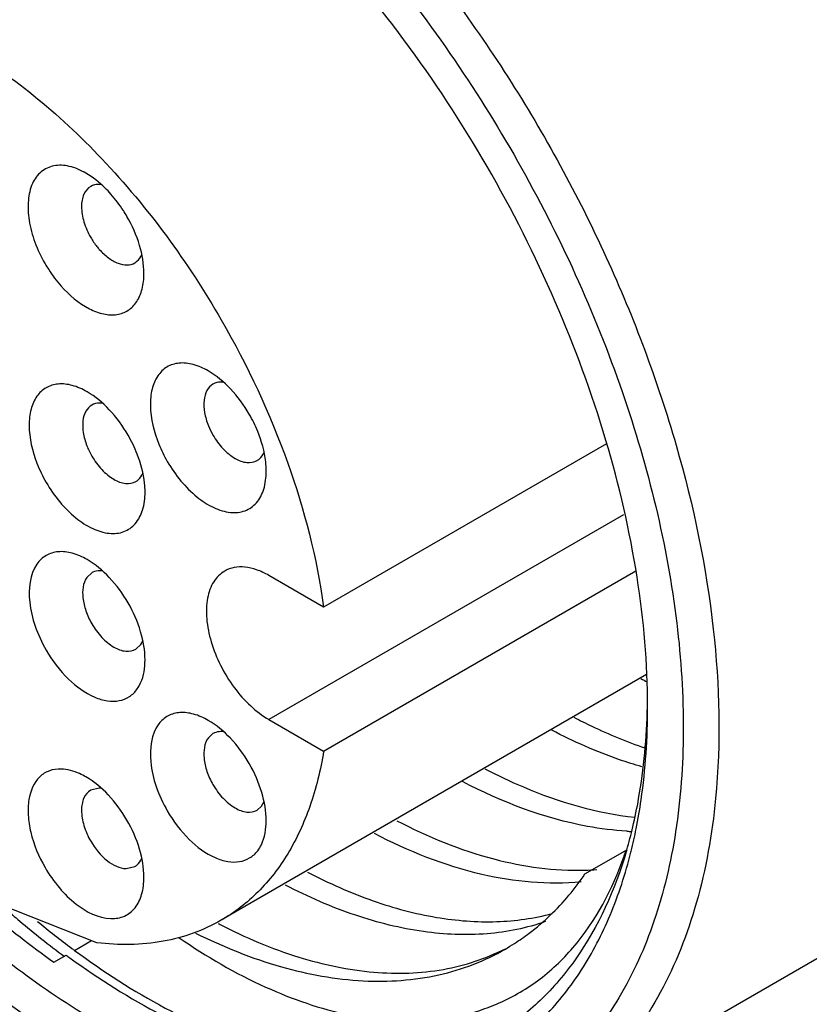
# Model space of a CAD drawing. Header units: inches. Extents: x 0 to 34, y 0 to 22.
# Tile 73 of 126: x 23.472 to 23.718, y 10.509 to 10.816. Entities that reach past the tile are written whole.
import ezdxf

# ---------------------------------------------------------------- set-up
doc = ezdxf.new("R2010")
doc.units = ezdxf.units.IN
doc.header["$LTSCALE"] = 1.87
doc.header["$MEASUREMENT"] = 0
doc.layers.get('0').update_dxf_attribs({"linetype": 'CONTINUOUS'})

msp = doc.modelspace()

# ---------------------------------------------------------------- linework, layer by layer
at = {"color": 7, "linetype": 'CONTINUOUS'}
for p, q in [((23.6549170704, 10.6840014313), (23.5666012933, 10.6330090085)), ((23.6602656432, 10.6618636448), (23.549475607, 10.5978948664)), ((23.4941909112, 10.6437180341), (23.492642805, 10.6422822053)), ((23.5666012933, 10.6330090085), (23.549475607, 10.6428971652)), ((23.5666012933, 10.5880067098), (23.6641568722, 10.6443340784)), ((23.5079711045, 10.6198515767), (23.5095192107, 10.6212874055)), ((23.5095192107, 10.6212874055), (23.5102052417, 10.6225714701)), ((23.6674695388, 10.6119052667), (23.5346362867, 10.5352090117)), ((23.549475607, 10.5978948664), (23.5666012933, 10.5880067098)), ((23.5320366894, 10.5934788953), (23.5306190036, 10.5922208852)), ((23.4965393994, 10.5764666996), (23.4938440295, 10.5758233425)), ((23.4972727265, 10.5764050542), (23.4965393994, 10.5764666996)), ((23.5458168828, 10.5696124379), (23.5472345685, 10.570870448)), ((23.5472345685, 10.570870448), (23.5480407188, 10.5723068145)), ((23.6350299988, 10.4738389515), (23.7964953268, 10.5670670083)), ((23.6482121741, 10.5496390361), (23.6607603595, 10.5568812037)), ((23.6607603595, 10.5568812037), (23.6610393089, 10.5570421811)), ((23.6611716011, 10.5568002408), (23.661103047, 10.5565678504)), ((23.6612790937, 10.5571676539), (23.6611716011, 10.5568002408)), ((23.6625626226, 10.5564504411), (23.6626424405, 10.5567702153)), ((23.504928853, 10.5513135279), (23.5076242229, 10.5519568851)), ((23.4957830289, 10.5281483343), (23.4461375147, 10.5477338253)), ((23.4887800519, 10.5257905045), (23.4940490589, 10.5288323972)), ((23.482376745, 10.5220933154), (23.4862028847, 10.5243022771))]:
    msp.add_line(p, q, dxfattribs=at)
for centre, radius, start, end in [((23.50565724, 10.6714786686), 0.043561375, 22.1499820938, 30.0319045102), ((23.5523443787, 10.698478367), 0.02345646, 202.1499821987, 210.0319044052), ((23.4681622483, 10.6651163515), 0.0431708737, 21.2413041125, 30.065595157), ((23.5144135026, 10.6918990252), 0.0233609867, 201.2630288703, 210.0438703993), ((23.5554933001, 10.7003094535), 0.043561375, 202.1499820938, 210.0319045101), ((23.5172967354, 10.693600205), 0.0431708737, 201.2413041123, 210.0655951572), ((23.4964853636, 10.6397523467), 0.0045813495, 115.7040379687, 120.0526562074), ((23.7470606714, 10.7661829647), 0.1755374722, 242.3761946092, 243.1043287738), ((23.5343419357, 10.5894932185), 0.0046039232, 113.5507595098, 120.0443462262), ((23.5207333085, 10.5980070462), 0.1463590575, 343.797343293, 346.6967872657), ((23.6666816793, 10.6543665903), 0.091524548, 266.6310713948, 267.5893767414), ((23.5101780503, 10.5946289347), 0.1570944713, 346.0548252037, 348.6707723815), ((23.5555302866, 10.5915674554), 0.1110141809, 340.8977930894, 341.8805683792), ((23.5791524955, 10.5965437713), 0.0834822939, 320.1029457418, 325.8159927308), ((23.6456770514, 10.6337148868), 0.0829088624, 271.7468962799, 274.310864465), ((23.6488293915, 10.7419005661), 0.2689212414, 230.3569272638, 233.268187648), ((23.6154264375, 10.6909268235), 0.1767825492, 242.462195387, 242.6611032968), ((23.5875825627, 10.5881568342), 0.0715443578, 299.9978827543, 302.687784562), ((23.6429769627, 10.7341311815), 0.2591943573, 233.2778597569, 233.4938944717), ((23.6393079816, 10.7327629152), 0.2586574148, 233.7031244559, 234.0123050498)]:
    msp.add_arc(centre, radius, start, end, dxfattribs=at)
for points, knots in [([(23.7098642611, 10.9890866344), (23.7272255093, 10.9741648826), (23.7599493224, 10.9401220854), (23.8006885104, 10.8815763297), (23.8323398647, 10.8174094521), (23.8527741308, 10.7518696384), (23.8606565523, 10.6892682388), (23.8560159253, 10.6409301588), (23.8448507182, 10.6080904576), (23.8335306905, 10.5875801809), (23.819120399, 10.5707012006), (23.8075146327, 10.5620639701), (23.8014166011, 10.5585436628)], [0, 0, 0, 0, 0.1394720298, 0.2860217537, 0.4330032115, 0.5736996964, 0.7023360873, 0.8152427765, 0.8657614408, 0.9127616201, 0.9571018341, 1, 1, 1, 1]), ([(23.7964889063, 10.5670633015), (23.802448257, 10.5705034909), (23.8137860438, 10.5789684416), (23.8278151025, 10.5955454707), (23.8387724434, 10.6157098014), (23.8494773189, 10.6480132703), (23.8536111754, 10.6955184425), (23.8452978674, 10.7569013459), (23.8246207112, 10.8209651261), (23.7929646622, 10.8833816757), (23.7525144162, 10.9399101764), (23.7201358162, 10.9724871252), (23.7030095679, 10.9866155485)], [0, 0, 0, 0, 0.0428626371, 0.0872128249, 0.134275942, 0.1849308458, 0.2982858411, 0.4274739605, 0.5685985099, 0.7156484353, 0.8617028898, 1, 1, 1, 1]), ([(23.4718169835, 10.9236593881), (23.4920975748, 10.9151590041), (23.5214965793, 10.8967434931), (23.556718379, 10.8657043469), (23.5916819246, 10.8278678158), (23.6291808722, 10.7734761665), (23.6615941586, 10.70254928), (23.6766609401, 10.6414399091), (23.6796596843, 10.5949685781), (23.6774529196, 10.5636002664), (23.670878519, 10.5354183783), (23.660001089, 10.5110733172), (23.6449737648, 10.4912220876), (23.6322473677, 10.4813238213), (23.6255188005, 10.4774395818)], [0, 0, 0, 0, 0.1218066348, 0.1892459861, 0.2599273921, 0.4066707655, 0.5530149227, 0.6898347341, 0.7524469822, 0.8103471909, 0.8633963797, 0.9119498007, 0.9569647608, 1, 1, 1, 1]), ([(23.6677904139, 10.6019113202), (23.6677908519, 10.615445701), (23.6653111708, 10.6436100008), (23.6554279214, 10.6860989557), (23.639595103, 10.7291369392), (23.6184051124, 10.7711053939), (23.5926520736, 10.8104389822), (23.5632946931, 10.8456674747), (23.5314385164, 10.875468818), (23.508286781, 10.8916968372), (23.4965652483, 10.898462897)], [0, 0, 0, 0, 0.1141540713, 0.2373264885, 0.3669776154, 0.5000028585, 0.6330275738, 0.7626772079, 0.885847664, 1, 1, 1, 1]), ([(23.5415442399, 10.8933874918), (23.5573120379, 10.880379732), (23.5873073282, 10.8506589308), (23.6124672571, 10.8168171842), (23.6240957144, 10.7986507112)], [0, 0, 0, 0, 0.4865665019, 1, 1, 1, 1]), ([(23.3722272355, 10.8164916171), (23.37758389, 10.8195844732), (23.3898930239, 10.8240549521), (23.4103340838, 10.8245675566), (23.4321298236, 10.8193094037), (23.4545329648, 10.8086468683), (23.4768164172, 10.7930253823), (23.5058874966, 10.7658231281), (23.5242057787, 10.7407852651), (23.5346323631, 10.7227258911)], [0, 0, 0, 0, 0.0907892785, 0.188002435, 0.2960857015, 0.4169073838, 0.550147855, 0.6939185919, 1, 1, 1, 1]), ([(23.6240957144, 10.7986507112), (23.6356443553, 10.7806089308), (23.6559859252, 10.7433567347), (23.6778131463, 10.6852812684), (23.6897621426, 10.6282434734), (23.6907158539, 10.5907583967), (23.6890138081, 10.5732041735)], [0, 0, 0, 0, 0.2695791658, 0.532129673, 0.7780517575, 1, 1, 1, 1]), ([(23.492380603, 10.7685482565), (23.4907443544, 10.7694927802), (23.4874966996, 10.7709081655), (23.482421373, 10.7712443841), (23.4780655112, 10.7692418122), (23.4752465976, 10.7651800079), (23.4740840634, 10.7598051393), (23.4744476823, 10.7535339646), (23.4762725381, 10.7468138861), (23.4783448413, 10.7424196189), (23.479587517, 10.7402672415)], [0, 0, 0, 0, 0.12448034, 0.2299522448, 0.3253936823, 0.4260703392, 0.5437871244, 0.6817056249, 0.8362471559, 1, 1, 1, 1]), ([(23.5001727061, 10.7620139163), (23.4995762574, 10.7626867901), (23.4972368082, 10.7651486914), (23.49454429, 10.7672992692), (23.492380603, 10.7685482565)], [0, 0, 0, 0, 0.2646589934, 1, 1, 1, 1]), ([(23.4971190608, 10.765009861), (23.4968217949, 10.7650442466), (23.4957034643, 10.7651046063), (23.4945554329, 10.7648189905), (23.493844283, 10.7644083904)], [0, 0, 0, 0, 0.2670851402, 1, 1, 1, 1]), ([(23.493844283, 10.7644083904), (23.492914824, 10.7638717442), (23.4913120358, 10.7618577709), (23.4907674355, 10.7578012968), (23.4915851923, 10.7531431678), (23.4929596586, 10.7500306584), (23.4938443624, 10.7484983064)], [0, 0, 0, 0, 0.1864825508, 0.4151137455, 0.6925589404, 1, 1, 1, 1]), ([(23.5051777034, 10.7550398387), (23.5048151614, 10.7556677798), (23.5033225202, 10.7581124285), (23.5015915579, 10.7604132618), (23.5001727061, 10.7620139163)], [0, 0, 0, 0, 0.2531661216, 1, 1, 1, 1]), ([(23.5104773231, 10.7372055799), (23.5104767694, 10.7401712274), (23.5093668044, 10.7464252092), (23.5068208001, 10.7521939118), (23.5051777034, 10.7550398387)], [0, 0, 0, 0, 0.4743638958, 1, 1, 1, 1]), ([(23.4938443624, 10.7484983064), (23.4944258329, 10.74749117), (23.4952958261, 10.7462081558), (23.4962877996, 10.7450268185), (23.4965393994, 10.7447429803)], [0, 0, 0, 0, 0.754060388, 1, 1, 1, 1]), ([(23.4965393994, 10.7447429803), (23.497399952, 10.743772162), (23.4991877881, 10.7420862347), (23.5021501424, 10.7403516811), (23.5050735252, 10.7396832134), (23.5069039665, 10.7401270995), (23.5076239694, 10.7405428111)], [0, 0, 0, 0, 0.3067814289, 0.5763886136, 0.8033969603, 1, 1, 1, 1]), ([(23.5076239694, 10.7405428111), (23.5078624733, 10.7406805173), (23.5088074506, 10.7413432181), (23.509478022, 10.7423496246), (23.5098151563, 10.7431552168)], [0, 0, 0, 0, 0.2397533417, 1, 1, 1, 1]), ([(23.479587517, 10.7402672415), (23.479950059, 10.7396393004), (23.4814427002, 10.7371946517), (23.4831736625, 10.7348938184), (23.4845925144, 10.7332931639)], [0, 0, 0, 0, 0.2531661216, 1, 1, 1, 1]), ([(23.4845925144, 10.7332931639), (23.4871040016, 10.7304598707), (23.4912969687, 10.7268314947), (23.4976553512, 10.7243895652), (23.5019449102, 10.7241176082), (23.5057255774, 10.7254821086), (23.5085370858, 10.7284080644), (23.5101716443, 10.7324928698), (23.5104776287, 10.7355680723), (23.5104773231, 10.7372055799)], [0, 0, 0, 0, 0.3074011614, 0.4360151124, 0.5476071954, 0.6490156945, 0.7518735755, 0.86705005, 1, 1, 1, 1]), ([(23.5346323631, 10.7227258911), (23.5428559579, 10.7084822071), (23.556439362, 10.6794308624), (23.564500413, 10.6483096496), (23.5666012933, 10.6330090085)], [0, 0, 0, 0, 0.515725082, 1, 1, 1, 1]), ([(23.530573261, 10.7067883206), (23.5290874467, 10.7076463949), (23.5261372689, 10.7089641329), (23.521563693, 10.7095150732), (23.517478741, 10.7082604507), (23.5144439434, 10.7052336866), (23.5127309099, 10.7009141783), (23.512106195, 10.6935364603), (23.5135991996, 10.6876948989), (23.5151467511, 10.6838854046)], [0, 0, 0, 0, 0.1302035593, 0.2421953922, 0.3424232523, 0.4431500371, 0.5563634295, 0.6879716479, 1, 1, 1, 1]), ([(23.5433703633, 10.6932803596), (23.5417270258, 10.6961267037), (23.5380037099, 10.7012166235), (23.5331416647, 10.7053050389), (23.530573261, 10.7067883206)], [0, 0, 0, 0, 0.5256477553, 1, 1, 1, 1]), ([(23.5353380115, 10.7032475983), (23.5350383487, 10.7032835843), (23.5339115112, 10.7033487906), (23.5327534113, 10.7030626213), (23.5320367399, 10.7026492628)], [0, 0, 0, 0, 0.2672945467, 1, 1, 1, 1]), ([(23.4927274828, 10.7002525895), (23.4912585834, 10.7011009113), (23.4883417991, 10.7024074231), (23.4838231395, 10.7029783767), (23.4797733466, 10.7017972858), (23.4767258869, 10.6988811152), (23.4749607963, 10.6946790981), (23.4742220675, 10.6874620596), (23.4756007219, 10.6817173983), (23.4770587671, 10.677959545)], [0, 0, 0, 0, 0.1308769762, 0.2436479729, 0.3445035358, 0.4453587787, 0.5581370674, 0.6889996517, 1, 1, 1, 1]), ([(23.505524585, 10.6867445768), (23.5038812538, 10.68959091), (23.5001579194, 10.6946808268), (23.4952958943, 10.6987692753), (23.4927274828, 10.7002525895)], [0, 0, 0, 0, 0.5256448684, 1, 1, 1, 1]), ([(23.5320367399, 10.7026492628), (23.5312527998, 10.7021971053), (23.5298546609, 10.7006480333), (23.5290476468, 10.6974221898), (23.5292834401, 10.6936035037), (23.5300748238, 10.6909740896), (23.5306190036, 10.6896345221)], [0, 0, 0, 0, 0.1928880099, 0.4198538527, 0.6918276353, 1, 1, 1, 1]), ([(23.4941909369, 10.696113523), (23.4934230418, 10.6956705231), (23.4920490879, 10.6941691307), (23.491220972, 10.6910340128), (23.4914001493, 10.6873114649), (23.4921331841, 10.6847406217), (23.492642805, 10.6834271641)], [0, 0, 0, 0, 0.1937666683, 0.420706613, 0.6920644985, 1, 1, 1, 1]), ([(23.4974990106, 10.6967110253), (23.4971987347, 10.6967473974), (23.496069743, 10.6968137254), (23.4949089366, 10.6965277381), (23.4941909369, 10.696113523)], [0, 0, 0, 0, 0.2673457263, 1, 1, 1, 1]), ([(23.5486702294, 10.6754459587), (23.5486702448, 10.6764343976), (23.5484082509, 10.6806951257), (23.5472356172, 10.6848704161), (23.546003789, 10.6879027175)], [0, 0, 0, 0, 0.2319518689, 1, 1, 1, 1]), ([(23.5320370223, 10.6867388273), (23.5329217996, 10.6852063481), (23.5349302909, 10.6824595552), (23.5385558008, 10.6794222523), (23.5423415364, 10.6778651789), (23.5448870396, 10.678246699), (23.5458168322, 10.6787829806)], [0, 0, 0, 0, 0.3074401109, 0.5848806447, 0.81351498, 1, 1, 1, 1]), ([(23.4941912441, 10.6802030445), (23.4950760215, 10.678670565), (23.49708452, 10.6759237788), (23.5007100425, 10.6728864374), (23.5044957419, 10.6713294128), (23.5070413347, 10.6717107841), (23.5079710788, 10.6722471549)], [0, 0, 0, 0, 0.3074395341, 0.584880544, 0.813514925, 1, 1, 1, 1]), ([(23.5108244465, 10.6689101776), (23.5108244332, 10.6698502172), (23.5105881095, 10.6738936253), (23.5095229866, 10.6778632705), (23.5084002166, 10.6807570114)], [0, 0, 0, 0, 0.2324549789, 1, 1, 1, 1]), ([(23.5177801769, 10.6785077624), (23.5190228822, 10.6763553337), (23.5217925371, 10.6723633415), (23.5267000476, 10.6674224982), (23.5319497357, 10.6639718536), (23.5371860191, 10.6622909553), (23.5421134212, 10.6627011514), (23.5460257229, 10.6654721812), (23.5482726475, 10.670035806), (23.5486701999, 10.6735564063), (23.5486702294, 10.6754459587)], [0, 0, 0, 0, 0.1637467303, 0.3182956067, 0.4562127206, 0.5739314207, 0.6746075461, 0.7700461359, 0.8755102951, 1, 1, 1, 1]), ([(23.5458168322, 10.6787829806), (23.546057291, 10.6789216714), (23.5470092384, 10.679591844), (23.5476835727, 10.6806090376), (23.5480194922, 10.6814234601)], [0, 0, 0, 0, 0.2395963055, 1, 1, 1, 1]), ([(23.5079710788, 10.6722471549), (23.5082079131, 10.672383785), (23.5091450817, 10.6730418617), (23.5098147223, 10.6740366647), (23.510151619, 10.6748349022)], [0, 0, 0, 0, 0.2398756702, 1, 1, 1, 1]), ([(23.4799343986, 10.6719719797), (23.4811771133, 10.6698195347), (23.4839467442, 10.6658275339), (23.4888542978, 10.6608867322), (23.4941039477, 10.6574360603), (23.4993402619, 10.655755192), (23.504267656, 10.6561654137), (23.508179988, 10.6589364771), (23.5104267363, 10.6635001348), (23.5108244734, 10.667020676), (23.5108244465, 10.6689101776)], [0, 0, 0, 0, 0.1637482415, 0.318295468, 0.4562137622, 0.5739325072, 0.6746089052, 0.7700478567, 0.875513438, 1, 1, 1, 1]), ([(23.4927274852, 10.6478574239), (23.4912585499, 10.6487054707), (23.4883424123, 10.6500124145), (23.4838222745, 10.650582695), (23.4797772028, 10.6494049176), (23.4778105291, 10.6475270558), (23.4770587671, 10.6464576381)], [0, 0, 0, 0, 0.2938502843, 0.5470677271, 0.7735328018, 1, 1, 1, 1]), ([(23.505524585, 10.6343490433), (23.5038813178, 10.6371952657), (23.5001576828, 10.642284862), (23.4952962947, 10.646374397), (23.4927274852, 10.6478574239)], [0, 0, 0, 0, 0.5256182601, 1, 1, 1, 1]), ([(23.4770587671, 10.6464576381), (23.474743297, 10.6431637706), (23.4741162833, 10.6358556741), (23.4763145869, 10.6268571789), (23.4785571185, 10.6219619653), (23.4799343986, 10.6195764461)], [0, 0, 0, 0, 0.4308320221, 0.7052486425, 1, 1, 1, 1]), ([(23.549475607, 10.6428971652), (23.5482663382, 10.6435953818), (23.5458607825, 10.6447394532), (23.5421631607, 10.6456337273), (23.5386938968, 10.6455447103), (23.5366048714, 10.6447874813), (23.5356960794, 10.6442628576)], [0, 0, 0, 0, 0.2897088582, 0.5490640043, 0.7822879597, 1, 1, 1, 1]), ([(23.492642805, 10.6422822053), (23.4913960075, 10.6405085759), (23.4910578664, 10.6365732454), (23.4922422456, 10.6317279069), (23.4934496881, 10.6290919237), (23.4941912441, 10.627807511)], [0, 0, 0, 0, 0.4308249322, 0.7052772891, 1, 1, 1, 1]), ([(23.4976108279, 10.6443010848), (23.4973317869, 10.6443394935), (23.4962804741, 10.6444231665), (23.4951953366, 10.6442158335), (23.4944983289, 10.6438803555)], [0, 0, 0, 0, 0.2669338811, 1, 1, 1, 1]), ([(23.5356960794, 10.6442628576), (23.5343194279, 10.6434681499), (23.5318203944, 10.6409173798), (23.5300025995, 10.6355388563), (23.5298495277, 10.6290603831), (23.5313049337, 10.6219231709), (23.5342353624, 10.6146722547), (23.5384073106, 10.6078862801), (23.5434757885, 10.6021201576), (23.5474356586, 10.5990727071), (23.549475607, 10.5978948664)], [0, 0, 0, 0, 0.08693419, 0.1864043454, 0.3037934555, 0.4376056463, 0.5821061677, 0.7294216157, 0.8711730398, 1, 1, 1, 1]), ([(23.5108244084, 10.6165146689), (23.5108240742, 10.6194805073), (23.5097134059, 10.6257344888), (23.5071676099, 10.6315032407), (23.505524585, 10.6343490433)], [0, 0, 0, 0, 0.474390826, 1, 1, 1, 1]), ([(23.4965994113, 10.4902089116), (23.4841097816, 10.4974184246), (23.4594413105, 10.5147108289), (23.4254991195, 10.546469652), (23.3942251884, 10.5840068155), (23.3760073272, 10.611843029), (23.3676074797, 10.6263982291)], [0, 0, 0, 0, 0.2283044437, 0.4746501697, 0.733953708, 1, 1, 1, 1]), ([(23.4941912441, 10.627807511), (23.4950759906, 10.6262750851), (23.4970844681, 10.6235284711), (23.5007099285, 10.6204906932), (23.5044952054, 10.6189343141), (23.5070418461, 10.6193142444), (23.5079709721, 10.6198518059)], [0, 0, 0, 0, 0.3074286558, 0.5848707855, 0.8135044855, 1, 1, 1, 1]), ([(23.4799343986, 10.6195764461), (23.481837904, 10.6162794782), (23.4861814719, 10.6105389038), (23.4931765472, 10.605327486), (23.4989038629, 10.6035606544), (23.5027280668, 10.6035440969), (23.5060806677, 10.6048616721), (23.5077391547, 10.6065274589), (23.5084002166, 10.6074678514)], [0, 0, 0, 0, 0.3166821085, 0.5923143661, 0.7080834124, 0.8101017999, 0.904380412, 1, 1, 1, 1]), ([(23.5084002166, 10.6074678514), (23.5088068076, 10.6080462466), (23.510350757, 10.6108151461), (23.5108246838, 10.614070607), (23.5108244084, 10.6165146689)], [0, 0, 0, 0, 0.224370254, 1, 1, 1, 1]), ([(23.6631649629, 10.5643291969), (23.6638594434, 10.5672643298), (23.6663950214, 10.5796254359), (23.6675222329, 10.5922574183), (23.6677364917, 10.6018523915)], [0, 0, 0, 0, 0.2391219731, 1, 1, 1, 1]), ([(23.6642114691, 10.5637682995), (23.6648145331, 10.566772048), (23.6669788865, 10.5793741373), (23.6677900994, 10.5921927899), (23.6677904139, 10.6019113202)], [0, 0, 0, 0, 0.2396836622, 1, 1, 1, 1]), ([(23.5305732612, 10.5976177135), (23.5291382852, 10.5984463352), (23.5262891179, 10.5997299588), (23.5218783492, 10.6003396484), (23.5179062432, 10.5993015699), (23.515917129, 10.597555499), (23.5151467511, 10.5965487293)], [0, 0, 0, 0, 0.2938984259, 0.5480280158, 0.7751555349, 1, 1, 1, 1]), ([(23.6447756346, 10.5986080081), (23.6466230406, 10.5976410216), (23.6538310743, 10.5940284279), (23.6613054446, 10.5909357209), (23.6669676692, 10.5890199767)], [0, 0, 0, 0, 0.2586201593, 1, 1, 1, 1]), ([(23.5151467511, 10.5965487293), (23.5126807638, 10.5933260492), (23.5119210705, 10.585883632), (23.5141024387, 10.5767611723), (23.5163761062, 10.571769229), (23.5177801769, 10.5693373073)], [0, 0, 0, 0, 0.4283690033, 0.7035626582, 1, 1, 1, 1]), ([(23.5433703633, 10.5841099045), (23.5417270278, 10.5869562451), (23.5380037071, 10.592046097), (23.5331417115, 10.5961345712), (23.5305732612, 10.5976177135)], [0, 0, 0, 0, 0.5256499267, 1, 1, 1, 1]), ([(23.5352056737, 10.5940919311), (23.5349649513, 10.5941161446), (23.5340508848, 10.5941597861), (23.5331197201, 10.5939827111), (23.5325023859, 10.5937136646)], [0, 0, 0, 0, 0.2643104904, 1, 1, 1, 1]), ([(23.6659866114, 10.5831397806), (23.6636540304, 10.5838057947), (23.6539849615, 10.5868721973), (23.6446662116, 10.5910003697), (23.6378314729, 10.5945773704)], [0, 0, 0, 0, 0.2392312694, 1, 1, 1, 1]), ([(23.5306190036, 10.5922208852), (23.5292911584, 10.5904855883), (23.5288815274, 10.5864779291), (23.5300568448, 10.581565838), (23.5312810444, 10.5788777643), (23.5320370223, 10.5775683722)], [0, 0, 0, 0, 0.4283614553, 0.703592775, 1, 1, 1, 1]), ([(23.5666012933, 10.5880067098), (23.565646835, 10.5821576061), (23.5629598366, 10.5710538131), (23.5561130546, 10.5560217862), (23.5467276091, 10.5437527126), (23.5388165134, 10.5376234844), (23.5346359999, 10.5352095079)], [0, 0, 0, 0, 0.2791630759, 0.5350452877, 0.7726069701, 1, 1, 1, 1]), ([(23.5486701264, 10.5662755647), (23.5486695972, 10.5692413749), (23.547559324, 10.5754953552), (23.5450133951, 10.5812640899), (23.5433703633, 10.5841099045)], [0, 0, 0, 0, 0.4743874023, 1, 1, 1, 1]), ([(23.4845925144, 10.5824242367), (23.4833643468, 10.5824569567), (23.4809146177, 10.5821272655), (23.4765103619, 10.579386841), (23.4743459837, 10.5739007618), (23.474186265, 10.5678655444), (23.4753395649, 10.5605263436), (23.4776070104, 10.5551120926), (23.479587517, 10.5516817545)], [0, 0, 0, 0, 0.0989757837, 0.1935770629, 0.4051615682, 0.5354441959, 0.6809023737, 1, 1, 1, 1]), ([(23.4923806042, 10.5799628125), (23.4917289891, 10.5803389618), (23.4893022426, 10.5815945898), (23.4865765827, 10.5823713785), (23.4845925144, 10.5824242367)], [0, 0, 0, 0, 0.2748795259, 1, 1, 1, 1]), ([(23.5051777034, 10.5664543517), (23.5035344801, 10.569300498), (23.4998108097, 10.574390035), (23.4949495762, 10.578479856), (23.4923806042, 10.5799628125)], [0, 0, 0, 0, 0.5256027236, 1, 1, 1, 1]), ([(23.6169371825, 10.5825331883), (23.6208733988, 10.5804714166), (23.6357308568, 10.5733812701), (23.6518533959, 10.5686543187), (23.6638164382, 10.5673861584)], [0, 0, 0, 0, 0.2697351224, 1, 1, 1, 1]), ([(23.5320370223, 10.5775683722), (23.5329217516, 10.576035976), (23.5349302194, 10.5732893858), (23.5385555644, 10.5702516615), (23.5423408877, 10.5686949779), (23.5448874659, 10.5690752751), (23.5458166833, 10.5696127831)], [0, 0, 0, 0, 0.3074228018, 0.5848641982, 0.8134953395, 1, 1, 1, 1]), ([(23.6613032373, 10.5630002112), (23.6571785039, 10.5632429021), (23.639332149, 10.5654986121), (23.622229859, 10.5720986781), (23.609991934, 10.5785070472)], [0, 0, 0, 0, 0.2302371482, 1, 1, 1, 1]), ([(23.4938439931, 10.5758234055), (23.4929144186, 10.5752870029), (23.4913123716, 10.5732721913), (23.4907673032, 10.5692161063), (23.4915852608, 10.5645577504), (23.4929596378, 10.5614452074), (23.4938443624, 10.5599128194)], [0, 0, 0, 0, 0.1864765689, 0.4151126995, 0.6925553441, 1, 1, 1, 1]), ([(23.6890138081, 10.5732041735), (23.6879450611, 10.5621815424), (23.6842662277, 10.5412514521), (23.6731526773, 10.5127690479), (23.656867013, 10.4896085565), (23.6426007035, 10.4782101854), (23.6350299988, 10.4738389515)], [0, 0, 0, 0, 0.2833911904, 0.5404829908, 0.7762917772, 1, 1, 1, 1]), ([(23.5177801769, 10.5693373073), (23.5196579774, 10.5660848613), (23.5239411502, 10.5604066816), (23.5308214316, 10.5552153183), (23.5364716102, 10.5533760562), (23.5402625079, 10.5532619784), (23.5436171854, 10.5544375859), (23.5453197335, 10.5560045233), (23.546003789, 10.5568984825)], [0, 0, 0, 0, 0.3159242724, 0.5919341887, 0.7083273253, 0.8109286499, 0.905309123, 1, 1, 1, 1]), ([(23.5104774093, 10.5486200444), (23.5104769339, 10.5515857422), (23.5093666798, 10.5578397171), (23.5068207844, 10.5636084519), (23.5051777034, 10.5664543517)], [0, 0, 0, 0, 0.4743704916, 1, 1, 1, 1]), ([(23.546003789, 10.5568984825), (23.5464498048, 10.5574813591), (23.5481541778, 10.5603160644), (23.5486705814, 10.5637253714), (23.5486701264, 10.5662755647)], [0, 0, 0, 0, 0.2234817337, 1, 1, 1, 1]), ([(23.5894386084, 10.5662965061), (23.5990801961, 10.5612789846), (23.6181062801, 10.5534184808), (23.6386596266, 10.5505520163), (23.6482044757, 10.5508445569)], [0, 0, 0, 0, 0.5323163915, 1, 1, 1, 1]), ([(23.647042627, 10.5471878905), (23.6367196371, 10.5461450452), (23.6140126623, 10.5483192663), (23.5930829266, 10.5567436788), (23.5824793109, 10.5622666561)], [0, 0, 0, 0, 0.4646187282, 1, 1, 1, 1]), ([(23.4938443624, 10.5599128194), (23.4951919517, 10.5575787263), (23.4982252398, 10.553779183), (23.5028182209, 10.5513697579), (23.504928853, 10.5513135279)], [0, 0, 0, 0, 0.5607292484, 1, 1, 1, 1]), ([(23.661103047, 10.5565678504), (23.6576038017, 10.5447436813), (23.6500782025, 10.527897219), (23.6347747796, 10.5098873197), (23.6258922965, 10.5029385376), (23.6212275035, 10.5000219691)], [0, 0, 0, 0, 0.5244655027, 0.7660096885, 1, 1, 1, 1]), ([(23.6223706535, 10.4940283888), (23.6272279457, 10.497299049), (23.6364264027, 10.5050708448), (23.6477975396, 10.5196543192), (23.6567486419, 10.5370039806), (23.6608836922, 10.5497550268), (23.6625626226, 10.5564504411)], [0, 0, 0, 0, 0.2316218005, 0.4721177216, 0.7269689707, 1, 1, 1, 1]), ([(23.5076242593, 10.551956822), (23.5078649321, 10.5520957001), (23.5088174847, 10.5527663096), (23.5094913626, 10.5537846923), (23.5098274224, 10.5545995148)], [0, 0, 0, 0, 0.2396918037, 1, 1, 1, 1]), ([(23.6205550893, 10.5089844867), (23.6251013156, 10.5109091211), (23.633857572, 10.5159029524), (23.6492077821, 10.5303065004), (23.6568547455, 10.5449106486), (23.6604316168, 10.5552375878)], [0, 0, 0, 0, 0.2362558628, 0.4769925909, 1, 1, 1, 1]), ([(23.479587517, 10.5516817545), (23.4808841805, 10.5494358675), (23.4837999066, 10.545276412), (23.4901317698, 10.5390282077), (23.4962529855, 10.535816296), (23.5001727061, 10.5357118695)], [0, 0, 0, 0, 0.289789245, 0.5618385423, 1, 1, 1, 1]), ([(23.5616002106, 10.5502113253), (23.568201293, 10.5467730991), (23.5812917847, 10.5409564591), (23.6012235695, 10.5356046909), (23.6202184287, 10.5340916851), (23.6323448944, 10.5357691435), (23.6379824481, 10.537292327)], [0, 0, 0, 0, 0.2821293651, 0.5408840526, 0.7786391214, 1, 1, 1, 1]), ([(23.5001727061, 10.5357118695), (23.5016069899, 10.5356736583), (23.5045158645, 10.5361503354), (23.5080625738, 10.5390007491), (23.5101091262, 10.5434222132), (23.5104776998, 10.546807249), (23.5104774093, 10.5486200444)], [0, 0, 0, 0, 0.2320151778, 0.4568740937, 0.7068593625, 1, 1, 1, 1]), ([(23.6358597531, 10.5347719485), (23.6300243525, 10.5327264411), (23.6172882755, 10.5301577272), (23.5970664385, 10.5310356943), (23.5757225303, 10.5363561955), (23.5617104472, 10.542510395), (23.5546404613, 10.5461928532)], [0, 0, 0, 0, 0.2203806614, 0.4570431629, 0.7158951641, 1, 1, 1, 1]), ([(23.4429559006, 10.5439872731), (23.4571561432, 10.5303809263), (23.4860784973, 10.5070453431), (23.5266425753, 10.4871405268), (23.558061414, 10.4800873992), (23.5796835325, 10.4792162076), (23.599820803, 10.482646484), (23.6120543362, 10.4878505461), (23.6176447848, 10.4910777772)], [0, 0, 0, 0, 0.3031626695, 0.5690557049, 0.6875546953, 0.7973404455, 0.9004947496, 1, 1, 1, 1]), ([(23.454746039, 10.5443373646), (23.4569892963, 10.542300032), (23.465859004, 10.5344747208), (23.4751870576, 10.5271636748), (23.4823767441, 10.5220933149)], [0, 0, 0, 0, 0.2561985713, 1, 1, 1, 1]), ([(23.6262208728, 10.5279432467), (23.6277968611, 10.5289545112), (23.6340161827, 10.5332959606), (23.6395373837, 10.5386193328), (23.6431999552, 10.5429973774)], [0, 0, 0, 0, 0.2470177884, 1, 1, 1, 1]), ([(23.4671361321, 10.5388918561), (23.4686473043, 10.5375587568), (23.4746355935, 10.5323831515), (23.4808388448, 10.5274551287), (23.4855809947, 10.5239453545)], [0, 0, 0, 0, 0.2546027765, 1, 1, 1, 1]), ([(23.5346359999, 10.5352095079), (23.529071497, 10.531996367), (23.5162087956, 10.5274235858), (23.5026475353, 10.5273297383), (23.4957830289, 10.5281483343)], [0, 0, 0, 0, 0.4817234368, 1, 1, 1, 1]), ([(23.5342385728, 10.5338898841), (23.5421161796, 10.5298171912), (23.557713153, 10.5231668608), (23.5814754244, 10.5181429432), (23.6037388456, 10.5187575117), (23.617318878, 10.5232138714), (23.6233624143, 10.5263087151)], [0, 0, 0, 0, 0.2870186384, 0.5455542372, 0.7802441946, 1, 1, 1, 1]), ([(23.5266287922, 10.5311576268), (23.5352134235, 10.5268923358), (23.5522340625, 10.5200323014), (23.578133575, 10.5152855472), (23.6023330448, 10.5169123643), (23.6169112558, 10.5224779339), (23.623352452, 10.526196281)], [0, 0, 0, 0, 0.2856900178, 0.5434792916, 0.7783406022, 1, 1, 1, 1]), ([(23.5214412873, 10.5297418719), (23.5299897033, 10.5238592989), (23.5469870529, 10.5139479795), (23.5733506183, 10.5048113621), (23.5982642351, 10.5026079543), (23.6137387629, 10.5060988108), (23.6205550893, 10.5089844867)], [0, 0, 0, 0, 0.2957340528, 0.5574892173, 0.7890487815, 1, 1, 1, 1]), ([(23.4887800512, 10.5257924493), (23.4977856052, 10.5191272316), (23.5158085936, 10.507489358), (23.5438889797, 10.4951855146), (23.5709988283, 10.489173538), (23.5886462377, 10.4896631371), (23.5967817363, 10.4911311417)], [0, 0, 0, 0, 0.2889903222, 0.5511200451, 0.7867643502, 1, 1, 1, 1]), ([(23.4873179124, 10.5234720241), (23.4964655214, 10.5168289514), (23.5147724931, 10.5052652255), (23.5432657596, 10.4931633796), (23.5707694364, 10.4874882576), (23.5886230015, 10.488300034), (23.5968413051, 10.4899421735)], [0, 0, 0, 0, 0.2885776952, 0.5504261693, 0.7860732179, 1, 1, 1, 1])]:
    msp.add_open_spline(points, degree=3, knots=knots, dxfattribs=at)

doc.saveas('drawing.dxf')
